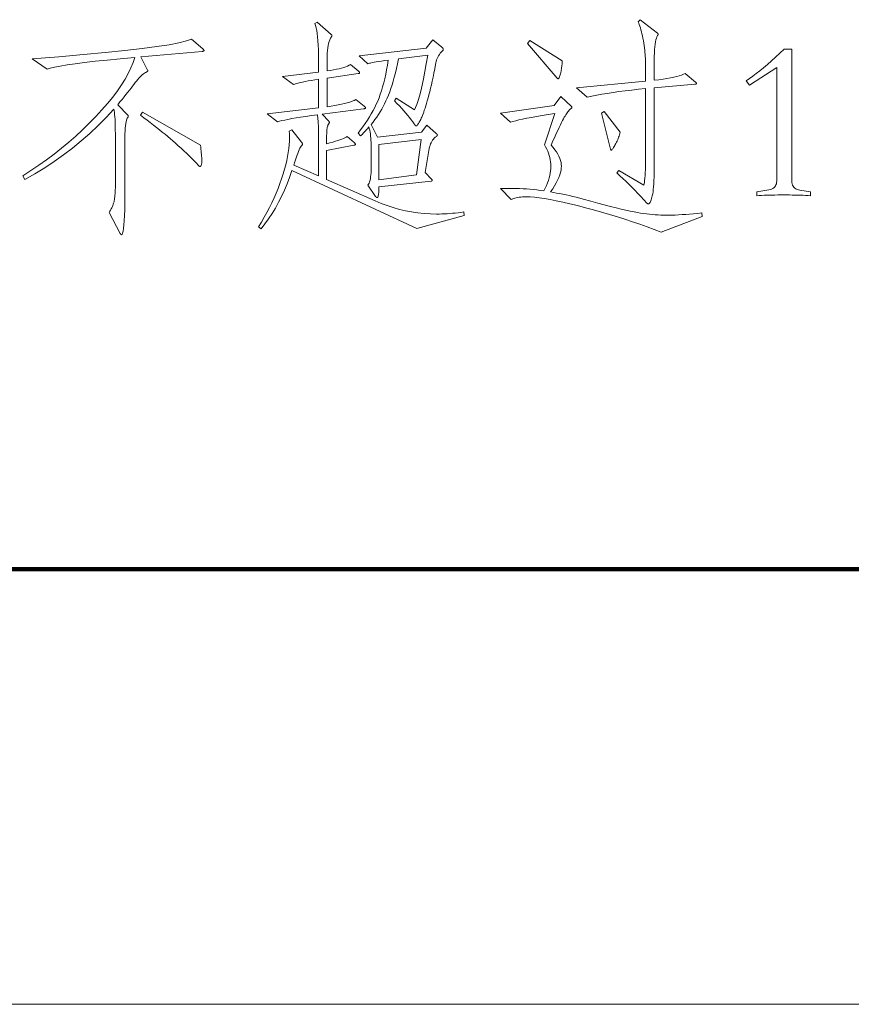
# Model space of a CAD drawing. Extents: x 0 to 1189, y 0 to 841.
# Tile 50 of 135: x 194 to 214, y 10 to 33. Entities that reach past the tile are written whole.
import ezdxf

# ---------------------------------------------------------------- set-up
doc = ezdxf.new("R2010")
doc.units = 0

msp = doc.modelspace()

# ---------------------------------------------------------------- linework, layer by layer
at = {"color": 7, "lineweight": 100}
msp.add_line((20, 20), (1169, 20), dxfattribs=at)
at = {"color": 7, "lineweight": 13}
msp.add_line((10, 10), (1179, 10), dxfattribs=at)
for points in [[(210.005, 31.189), (210.009, 31.186), (210.012, 31.183), (210.015, 31.18), (210.018, 31.177), (210.02, 31.174), (210.022, 31.171), (210.024, 31.168), (210.025, 31.166), (210.025, 31.163), (210.026, 31.16), (210.025, 31.158), (210.024, 31.155), (210.022, 31.153), (210.019, 31.151), (210.015, 31.149), (210.01, 31.147), (210.005, 31.146), (209.999, 31.144), (209.991, 31.143), (209.983, 31.142), (209.054, 31.063), (209.054, 29.294), (209.054, 29.193), (209.053, 29.098), (209.05, 29.01), (209.047, 28.929), (209.043, 28.855), (209.038, 28.787), (209.032, 28.725), (209.026, 28.671), (209.018, 28.623), (209.009, 28.581), (209, 28.545), (208.992, 28.513), (208.983, 28.485), (208.974, 28.46), (208.965, 28.439), (208.957, 28.422), (208.948, 28.409), (208.939, 28.399), (208.931, 28.393), (208.922, 28.391), (208.919, 28.392), (208.916, 28.392), (208.912, 28.393), (208.909, 28.395), (208.905, 28.397), (208.901, 28.399), (208.898, 28.402), (208.894, 28.405), (208.89, 28.409), (208.885, 28.413), (208.815, 28.488), (208.745, 28.562), (208.675, 28.634), (208.605, 28.706), (208.536, 28.775), (208.467, 28.844), (208.398, 28.911), (208.33, 28.977), (208.262, 29.041), (208.194, 29.104), (208.241, 29.162), (208.811, 28.819), (208.819, 28.85), (208.827, 28.888), (208.833, 28.932), (208.839, 28.984), (208.843, 29.042), (208.847, 29.107), (208.85, 29.179), (208.852, 29.258), (208.853, 29.344), (208.854, 29.437), (208.854, 31.041), (208.692, 31.025), (208.537, 31.008), (208.387, 30.991), (208.244, 30.972), (208.107, 30.953), (207.976, 30.933), (207.851, 30.913), (207.732, 30.891), (207.619, 30.869), (207.513, 30.846), (207.27, 31.057), (208.854, 31.21), (208.854, 31.654), (208.853, 31.695), (208.852, 31.738), (208.849, 31.782), (208.846, 31.828), (208.841, 31.876), (208.836, 31.926), (208.829, 31.977), (208.822, 32.031), (208.813, 32.085), (208.804, 32.142), (208.793, 32.198), (208.783, 32.252), (208.772, 32.302), (208.76, 32.35), (208.749, 32.395), (208.737, 32.437), (208.724, 32.476), (208.711, 32.513), (208.698, 32.547), (208.685, 32.578), (208.732, 32.625), (209.128, 32.314), (209.131, 32.312), (209.134, 32.309), (209.136, 32.307), (209.138, 32.305), (209.14, 32.303), (209.142, 32.3), (209.143, 32.298), (209.143, 32.295), (209.144, 32.293), (209.144, 32.29), (209.144, 32.287), (209.143, 32.285), (209.143, 32.282), (209.142, 32.279), (209.14, 32.276), (209.138, 32.273), (209.136, 32.27), (209.134, 32.267), (209.131, 32.264), (209.128, 32.261), (209.114, 32.235), (209.102, 32.203), (209.091, 32.164), (209.081, 32.117), (209.073, 32.064), (209.066, 32.004), (209.061, 31.938), (209.057, 31.864), (209.055, 31.783), (209.054, 31.696), (209.054, 31.232), (209.159, 31.245), (209.257, 31.258), (209.346, 31.272), (209.428, 31.287), (209.503, 31.303), (209.57, 31.319), (209.629, 31.336), (209.681, 31.353), (209.725, 31.371), (209.762, 31.39)], [(204.689, 28.127), (203.601, 27.827), (200.729, 29.157), (200.676, 29.002), (200.618, 28.852), (200.557, 28.706), (200.492, 28.566), (200.423, 28.43), (200.35, 28.298), (200.274, 28.172), (200.194, 28.05), (200.11, 27.933), (200.022, 27.821), (199.959, 27.863), (200.028, 27.974), (200.093, 28.085), (200.155, 28.196), (200.214, 28.307), (200.269, 28.418), (200.321, 28.529), (200.37, 28.64), (200.415, 28.75), (200.456, 28.861), (200.494, 28.972), (200.529, 29.081), (200.56, 29.187), (200.587, 29.289), (200.611, 29.389), (200.631, 29.484), (200.647, 29.576), (200.66, 29.665), (200.669, 29.751), (200.675, 29.833), (200.676, 29.912), (200.676, 29.929), (200.676, 29.947), (200.676, 29.963), (200.675, 29.979), (200.674, 29.995), (200.673, 30.01), (200.671, 30.024), (200.67, 30.038), (200.668, 30.052), (200.666, 30.065), (200.729, 30.097), (200.951, 29.811), (200.955, 29.806), (200.959, 29.801), (200.962, 29.796), (200.965, 29.792), (200.967, 29.787), (200.969, 29.783), (200.97, 29.778), (200.971, 29.774), (200.972, 29.77), (200.972, 29.767), (200.972, 29.763), (200.971, 29.759), (200.97, 29.755), (200.969, 29.751), (200.967, 29.747), (200.965, 29.743), (200.962, 29.739), (200.959, 29.735), (200.955, 29.731), (200.951, 29.727), (200.941, 29.716), (200.929, 29.697), (200.915, 29.672), (200.899, 29.638), (200.882, 29.598), (200.864, 29.55), (200.843, 29.494), (200.821, 29.431), (200.797, 29.361), (200.771, 29.284), (201.342, 29.035), (201.342, 29.901), (201.341, 29.983), (201.341, 30.058), (201.339, 30.127), (201.337, 30.19), (201.335, 30.247), (201.332, 30.298), (201.329, 30.342), (201.325, 30.381), (201.32, 30.413), (201.315, 30.44), (201.177, 30.421), (201.049, 30.403), (200.931, 30.385), (200.824, 30.368), (200.727, 30.351), (200.64, 30.335), (200.564, 30.32), (200.498, 30.305), (200.442, 30.29), (200.397, 30.276), (200.159, 30.461), (201.342, 30.603), (201.342, 31.258), (201.255, 31.244), (201.175, 31.231), (201.101, 31.218), (201.034, 31.206), (200.973, 31.193), (200.919, 31.181), (200.871, 31.17), (200.83, 31.158), (200.795, 31.147), (200.766, 31.136), (200.513, 31.316), (201.342, 31.422), (201.342, 31.686), (201.341, 31.813), (201.338, 31.931), (201.334, 32.039), (201.328, 32.138), (201.321, 32.228), (201.311, 32.308), (201.3, 32.379), (201.288, 32.441), (201.273, 32.493), (201.257, 32.535), (201.31, 32.572), (201.632, 32.287), (201.635, 32.285), (201.638, 32.283), (201.64, 32.281), (201.642, 32.278), (201.644, 32.275), (201.645, 32.273), (201.646, 32.27), (201.647, 32.267), (201.648, 32.264), (201.648, 32.261), (201.648, 32.258), (201.647, 32.255), (201.647, 32.252), (201.646, 32.249), (201.645, 32.246), (201.644, 32.244), (201.643, 32.241), (201.641, 32.239), (201.639, 32.237), (201.637, 32.235), (201.618, 32.202), (201.601, 32.165), (201.586, 32.124), (201.573, 32.078), (201.562, 32.029), (201.553, 31.975), (201.546, 31.917), (201.541, 31.854), (201.538, 31.788), (201.537, 31.717), (201.537, 31.448), (201.614, 31.46), (201.685, 31.472), (201.752, 31.486), (201.813, 31.499), (201.87, 31.514), (201.921, 31.529), (201.967, 31.545), (202.008, 31.561), (202.044, 31.578), (202.075, 31.596), (202.255, 31.448), (202.261, 31.442), (202.266, 31.436), (202.271, 31.431), (202.275, 31.426), (202.279, 31.421), (202.282, 31.417), (202.284, 31.413), (202.285, 31.409), (202.286, 31.406), (202.287, 31.403), (202.286, 31.401), (202.285, 31.398), (202.283, 31.396), (202.281, 31.394), (202.277, 31.392), (202.273, 31.39), (202.268, 31.388), (202.263, 31.387), (202.257, 31.386), (202.25, 31.385), (201.537, 31.284), (201.537, 30.624), (201.629, 30.638), (201.715, 30.653), (201.796, 30.668), (201.871, 30.684), (201.939, 30.7), (202.003, 30.716), (202.06, 30.733), (202.111, 30.751), (202.157, 30.769), (202.197, 30.788), (202.387, 30.64), (202.394, 30.635), (202.4, 30.63), (202.406, 30.625), (202.411, 30.621), (202.415, 30.617), (202.418, 30.612), (202.421, 30.608), (202.422, 30.605), (202.423, 30.601), (202.424, 30.598), (202.423, 30.595), (202.422, 30.592), (202.42, 30.589), (202.416, 30.587), (202.412, 30.585), (202.407, 30.583), (202.401, 30.581), (202.393, 30.579), (202.385, 30.578), (202.376, 30.577), (201.426, 30.456), (201.579, 30.297), (201.581, 30.294), (201.583, 30.291), (201.585, 30.288), (201.586, 30.284), (201.587, 30.281), (201.588, 30.278), (201.589, 30.275), (201.589, 30.272), (201.59, 30.269), (201.59, 30.265), (201.59, 30.262), (201.589, 30.258), (201.588, 30.254), (201.586, 30.25), (201.584, 30.245), (201.581, 30.24), (201.578, 30.234), (201.575, 30.228), (201.571, 30.222), (201.566, 30.215), (201.561, 30.208), (201.557, 30.199), (201.553, 30.19), (201.55, 30.179), (201.546, 30.168), (201.543, 30.155), (201.54, 30.141), (201.538, 30.127), (201.536, 30.111), (201.534, 30.094), (201.533, 30.075), (201.531, 30.053), (201.53, 30.029), (201.529, 30.001), (201.528, 29.97), (201.528, 29.937), (201.527, 29.901), (201.527, 29.862), (201.526, 29.82), (201.526, 29.775), (201.6, 29.794), (201.667, 29.813), (201.728, 29.831), (201.784, 29.849), (201.834, 29.866), (201.878, 29.882), (201.916, 29.897), (201.949, 29.911), (201.975, 29.925), (201.996, 29.938), (202.16, 29.801), (202.166, 29.796), (202.171, 29.791), (202.176, 29.786), (202.18, 29.782), (202.184, 29.778), (202.186, 29.774), (202.189, 29.77), (202.19, 29.767), (202.191, 29.764), (202.192, 29.761), (202.191, 29.759), (202.19, 29.756), (202.188, 29.754), (202.186, 29.752), (202.182, 29.75), (202.178, 29.748), (202.173, 29.747), (202.168, 29.745), (202.162, 29.744), (202.155, 29.743), (201.526, 29.616), (201.526, 28.956), (202.646, 28.46), (202.782, 28.403), (202.92, 28.352), (203.058, 28.307), (203.198, 28.267), (203.338, 28.234), (203.48, 28.207), (203.622, 28.186), (203.766, 28.171), (203.91, 28.162), (204.055, 28.159), (204.115, 28.16), (204.175, 28.161), (204.235, 28.163), (204.297, 28.167), (204.359, 28.171), (204.421, 28.176), (204.484, 28.182), (204.548, 28.19), (204.613, 28.198), (204.678, 28.207)], [(198.681, 31.955), (198.687, 31.95), (198.692, 31.945), (198.697, 31.94), (198.701, 31.936), (198.705, 31.932), (198.708, 31.928), (198.71, 31.924), (198.711, 31.921), (198.712, 31.918), (198.713, 31.915), (198.712, 31.913), (198.711, 31.91), (198.708, 31.908), (198.705, 31.906), (198.701, 31.904), (198.696, 31.902), (198.689, 31.901), (198.682, 31.899), (198.674, 31.898), (198.665, 31.897), (197.256, 31.77), (197.414, 31.469), (197.415, 31.468), (197.416, 31.467), (197.417, 31.465), (197.417, 31.464), (197.418, 31.462), (197.418, 31.46), (197.419, 31.458), (197.419, 31.456), (197.419, 31.453), (197.419, 31.451), (197.419, 31.448), (197.418, 31.445), (197.416, 31.442), (197.414, 31.44), (197.411, 31.437), (197.408, 31.434), (197.404, 31.431), (197.399, 31.428), (197.394, 31.425), (197.388, 31.422), (197.365, 31.41), (197.342, 31.395), (197.318, 31.378), (197.293, 31.357), (197.268, 31.334), (197.242, 31.309), (197.216, 31.28), (197.188, 31.249), (197.16, 31.215), (197.132, 31.179), (197.101, 31.139), (197.069, 31.098), (197.034, 31.053), (196.997, 31.006), (196.958, 30.957), (196.917, 30.905), (196.873, 30.851), (196.827, 30.794), (196.778, 30.734), (196.728, 30.672), (196.96, 30.434), (196.962, 30.432), (196.964, 30.43), (196.965, 30.428), (196.967, 30.425), (196.968, 30.423), (196.969, 30.42), (196.97, 30.417), (196.97, 30.414), (196.97, 30.411), (196.971, 30.408), (196.97, 30.405), (196.97, 30.401), (196.969, 30.397), (196.967, 30.393), (196.965, 30.388), (196.963, 30.383), (196.96, 30.378), (196.957, 30.373), (196.953, 30.367), (196.949, 30.36), (196.938, 30.34), (196.929, 30.313), (196.92, 30.278), (196.912, 30.236), (196.906, 30.188), (196.901, 30.132), (196.897, 30.069), (196.894, 29.999), (196.892, 29.922), (196.891, 29.838), (196.891, 28.581), (196.891, 28.411), (196.888, 28.258), (196.884, 28.124), (196.879, 28.007), (196.872, 27.908), (196.863, 27.828), (196.853, 27.765), (196.841, 27.72), (196.827, 27.693), (196.812, 27.684), (196.81, 27.684), (196.808, 27.685), (196.805, 27.686), (196.803, 27.688), (196.8, 27.691), (196.798, 27.694), (196.795, 27.697), (196.792, 27.701), (196.789, 27.705), (196.786, 27.71), (196.532, 28.196), (196.55, 28.223), (196.566, 28.251), (196.581, 28.278), (196.594, 28.305), (196.606, 28.331), (196.617, 28.358), (196.627, 28.384), (196.635, 28.411), (196.643, 28.437), (196.649, 28.463), (196.654, 28.49), (196.658, 28.52), (196.662, 28.553), (196.665, 28.589), (196.668, 28.628), (196.671, 28.67), (196.673, 28.715), (196.674, 28.763), (196.675, 28.813), (196.675, 28.867), (196.675, 29.906), (196.675, 30.005), (196.673, 30.097), (196.672, 30.181), (196.669, 30.259), (196.666, 30.329), (196.662, 30.392), (196.657, 30.447), (196.651, 30.496), (196.645, 30.537), (196.638, 30.572), (196.46, 30.378), (196.276, 30.191), (196.086, 30.012), (195.891, 29.839), (195.689, 29.674), (195.482, 29.516), (195.269, 29.365), (195.05, 29.222), (194.825, 29.085), (194.595, 28.956), (194.548, 29.035), (194.733, 29.156), (194.915, 29.279), (195.093, 29.407), (195.267, 29.538), (195.436, 29.672), (195.602, 29.811), (195.763, 29.952), (195.921, 30.098), (196.074, 30.247), (196.224, 30.4), (196.365, 30.553), (196.495, 30.702), (196.613, 30.847), (196.72, 30.989), (196.816, 31.127), (196.899, 31.261), (196.971, 31.391), (197.032, 31.518), (197.081, 31.64), (197.118, 31.759), (196.788, 31.728), (196.486, 31.698), (196.212, 31.669), (195.968, 31.64), (195.752, 31.613), (195.566, 31.586), (195.408, 31.561), (195.279, 31.536), (195.179, 31.513), (195.107, 31.49), (194.764, 31.722), (195.379, 31.773), (195.939, 31.822), (196.443, 31.87), (196.892, 31.917), (197.286, 31.963), (197.624, 32.008), (197.907, 32.051), (198.134, 32.094), (198.306, 32.136), (198.422, 32.176)], [(203.971, 32.166), (204.176, 31.992), (204.182, 31.987), (204.188, 31.981), (204.193, 31.977), (204.197, 31.972), (204.2, 31.967), (204.203, 31.963), (204.205, 31.959), (204.207, 31.955), (204.208, 31.951), (204.208, 31.947), (204.208, 31.943), (204.207, 31.939), (204.206, 31.936), (204.205, 31.932), (204.203, 31.928), (204.201, 31.924), (204.198, 31.92), (204.195, 31.916), (204.191, 31.911), (204.187, 31.907), (204.162, 31.881), (204.138, 31.854), (204.117, 31.826), (204.098, 31.797), (204.081, 31.766), (204.067, 31.734), (204.054, 31.701), (204.043, 31.667), (204.035, 31.632), (204.029, 31.596), (204.01, 31.494), (203.991, 31.397), (203.972, 31.304), (203.953, 31.214), (203.934, 31.129), (203.916, 31.048), (203.897, 30.971), (203.878, 30.898), (203.86, 30.829), (203.841, 30.764), (203.823, 30.703), (203.806, 30.647), (203.789, 30.594), (203.772, 30.545), (203.757, 30.5), (203.742, 30.459), (203.727, 30.422), (203.714, 30.388), (203.701, 30.359), (203.688, 30.334), (203.676, 30.312), (203.666, 30.292), (203.656, 30.273), (203.647, 30.257), (203.639, 30.243), (203.631, 30.231), (203.625, 30.221), (203.62, 30.212), (203.615, 30.206), (203.612, 30.202), (203.608, 30.199), (203.605, 30.196), (203.602, 30.194), (203.599, 30.192), (203.596, 30.19), (203.594, 30.189), (203.591, 30.188), (203.588, 30.187), (203.585, 30.186), (203.583, 30.186), (203.58, 30.187), (203.577, 30.188), (203.573, 30.19), (203.569, 30.193), (203.565, 30.197), (203.56, 30.201), (203.555, 30.207), (203.55, 30.213), (203.544, 30.22), (203.538, 30.229), (203.507, 30.276), (203.472, 30.324), (203.435, 30.374), (203.394, 30.425), (203.35, 30.478), (203.303, 30.532), (203.253, 30.587), (203.2, 30.644), (203.143, 30.702), (203.084, 30.762), (203.126, 30.825), (203.543, 30.556), (203.573, 30.61), (203.603, 30.68), (203.633, 30.766), (203.663, 30.867), (203.693, 30.985), (203.724, 31.118), (203.755, 31.266), (203.786, 31.431), (203.818, 31.611), (203.849, 31.807), (203.179, 31.722), (203.155, 31.611), (203.131, 31.504), (203.107, 31.402), (203.082, 31.305), (203.056, 31.212), (203.03, 31.125), (203.003, 31.042), (202.976, 30.964), (202.948, 30.891), (202.92, 30.822), (202.891, 30.757), (202.86, 30.693), (202.827, 30.629), (202.793, 30.567), (202.756, 30.506), (202.719, 30.446), (202.679, 30.388), (202.638, 30.33), (202.595, 30.273), (202.551, 30.218), (202.698, 29.922), (203.707, 30.044), (203.828, 30.202), (204.044, 30.012), (204.05, 30.008), (204.054, 30.004), (204.058, 30), (204.061, 29.996), (204.064, 29.992), (204.067, 29.989), (204.069, 29.985), (204.07, 29.982), (204.071, 29.978), (204.071, 29.975), (204.071, 29.972), (204.07, 29.969), (204.069, 29.966), (204.068, 29.962), (204.066, 29.959), (204.063, 29.956), (204.061, 29.953), (204.057, 29.95), (204.054, 29.947), (204.05, 29.943), (204.024, 29.924), (204.001, 29.902), (203.98, 29.879), (203.96, 29.854), (203.943, 29.827), (203.928, 29.799), (203.914, 29.769), (203.903, 29.737), (203.893, 29.704), (203.886, 29.669), (203.791, 29.115), (203.939, 28.962), (203.942, 28.958), (203.945, 28.955), (203.947, 28.952), (203.949, 28.949), (203.951, 28.946), (203.952, 28.943), (203.953, 28.941), (203.954, 28.938), (203.955, 28.935), (203.955, 28.933), (203.954, 28.93), (203.954, 28.928), (203.952, 28.925), (203.951, 28.923), (203.948, 28.921), (203.945, 28.92), (203.942, 28.918), (203.938, 28.916), (203.933, 28.915), (203.928, 28.914), (202.73, 28.782), (202.73, 28.736), (202.728, 28.695), (202.726, 28.658), (202.723, 28.627), (202.719, 28.6), (202.715, 28.578), (202.709, 28.561), (202.703, 28.549), (202.696, 28.542), (202.688, 28.539), (202.685, 28.539), (202.681, 28.54), (202.678, 28.542), (202.674, 28.543), (202.671, 28.546), (202.667, 28.549), (202.663, 28.552), (202.659, 28.556), (202.655, 28.561), (202.651, 28.566), (202.477, 28.819), (202.491, 28.844), (202.503, 28.872), (202.514, 28.903), (202.524, 28.937), (202.532, 28.975), (202.539, 29.015), (202.544, 29.059), (202.548, 29.106), (202.55, 29.156), (202.551, 29.21), (202.551, 29.685), (202.55, 29.744), (202.548, 29.8), (202.546, 29.854), (202.542, 29.905), (202.537, 29.954), (202.532, 30), (202.525, 30.044), (202.517, 30.085), (202.508, 30.124), (202.498, 30.16), (202.481, 30.14), (202.463, 30.12), (202.445, 30.099), (202.427, 30.079), (202.408, 30.058), (202.389, 30.038), (202.369, 30.017), (202.349, 29.996), (202.329, 29.975), (202.308, 29.954), (202.25, 30.017), (202.307, 30.092), (202.362, 30.167), (202.414, 30.241), (202.464, 30.316), (202.51, 30.39), (202.554, 30.463), (202.595, 30.537), (202.633, 30.61), (202.668, 30.683), (202.701, 30.756), (202.731, 30.831), (202.76, 30.911), (202.788, 30.994), (202.814, 31.082), (202.839, 31.173), (202.862, 31.27), (202.884, 31.37), (202.905, 31.474), (202.924, 31.583), (202.941, 31.696), (202.861, 31.685), (202.789, 31.674), (202.724, 31.664), (202.667, 31.655), (202.617, 31.646), (202.574, 31.638), (202.538, 31.63), (202.51, 31.623), (202.49, 31.617), (202.477, 31.612), (202.276, 31.796), (203.818, 31.971)], [(206.937, 31.68), (206.937, 31.655), (206.936, 31.629), (206.935, 31.603), (206.932, 31.576), (206.929, 31.55), (206.926, 31.523), (206.922, 31.495), (206.917, 31.467), (206.912, 31.439), (206.906, 31.411), (206.899, 31.384), (206.893, 31.36), (206.887, 31.338), (206.881, 31.32), (206.875, 31.304), (206.87, 31.291), (206.864, 31.281), (206.858, 31.274), (206.853, 31.27), (206.848, 31.268), (206.846, 31.269), (206.843, 31.269), (206.841, 31.27), (206.838, 31.271), (206.836, 31.272), (206.833, 31.274), (206.83, 31.276), (206.827, 31.279), (206.824, 31.281), (206.821, 31.284), (206.14, 32.081), (206.198, 32.15)], [(212.644, 28.581), (212.588, 28.584), (212.531, 28.587), (212.473, 28.59), (212.413, 28.592), (212.352, 28.593), (212.29, 28.595), (212.226, 28.596), (212.161, 28.597), (212.094, 28.597), (212.026, 28.597), (211.958, 28.597), (211.892, 28.597), (211.827, 28.596), (211.763, 28.595), (211.7, 28.593), (211.639, 28.592), (211.58, 28.59), (211.521, 28.587), (211.464, 28.584), (211.409, 28.581), (211.409, 28.666), (211.683, 28.713), (211.718, 28.722), (211.75, 28.733), (211.777, 28.747), (211.801, 28.764), (211.822, 28.783), (211.838, 28.805), (211.851, 28.83), (211.861, 28.857), (211.866, 28.887), (211.868, 28.919), (211.868, 31.527), (211.24, 31.121), (211.166, 31.221), (211.24, 31.271), (211.318, 31.326), (211.398, 31.386), (211.481, 31.452), (211.567, 31.522), (211.656, 31.597), (211.748, 31.678), (211.843, 31.763), (211.941, 31.854), (212.042, 31.949), (212.216, 31.949), (212.216, 28.919), (212.218, 28.885), (212.224, 28.853), (212.233, 28.825), (212.246, 28.799), (212.263, 28.777), (212.283, 28.757), (212.307, 28.74), (212.335, 28.727), (212.366, 28.716), (212.401, 28.708), (212.644, 28.666)], [(210.152, 28.101), (209.213, 27.742), (209.053, 27.804), (208.89, 27.864), (208.724, 27.923), (208.554, 27.982), (208.382, 28.038), (208.206, 28.094), (208.028, 28.148), (207.846, 28.202), (207.661, 28.254), (207.473, 28.304), (207.289, 28.352), (207.116, 28.395), (206.953, 28.432), (206.801, 28.465), (206.66, 28.492), (206.529, 28.515), (206.409, 28.532), (206.3, 28.545), (206.202, 28.553), (206.114, 28.555), (206.071, 28.554), (206.031, 28.553), (205.992, 28.549), (205.954, 28.545), (205.919, 28.539), (205.885, 28.532), (205.852, 28.524), (205.822, 28.515), (205.793, 28.504), (205.765, 28.492), (205.523, 28.745), (205.543, 28.746), (205.563, 28.747), (205.584, 28.748), (205.605, 28.748), (205.627, 28.749), (205.649, 28.75), (205.671, 28.75), (205.693, 28.75), (205.716, 28.75), (205.739, 28.75), (205.812, 28.75), (205.887, 28.748), (205.962, 28.745), (206.039, 28.741), (206.117, 28.736), (206.195, 28.729), (206.275, 28.722), (206.356, 28.713), (206.437, 28.703), (206.52, 28.692), (206.55, 28.754), (206.577, 28.815), (206.601, 28.874), (206.622, 28.932), (206.639, 28.989), (206.653, 29.045), (206.664, 29.1), (206.672, 29.153), (206.677, 29.206), (206.679, 29.257), (206.677, 29.308), (206.673, 29.358), (206.665, 29.408), (206.655, 29.457), (206.642, 29.507), (206.626, 29.556), (206.606, 29.604), (206.584, 29.652), (206.559, 29.7), (206.531, 29.748), (206.768, 30.466), (206.619, 30.443), (206.48, 30.421), (206.351, 30.4), (206.234, 30.379), (206.127, 30.359), (206.031, 30.34), (205.946, 30.322), (205.871, 30.304), (205.808, 30.287), (205.755, 30.271), (205.523, 30.477), (206.753, 30.656), (206.911, 30.862), (207.154, 30.63), (207.156, 30.628), (207.158, 30.625), (207.159, 30.623), (207.161, 30.621), (207.162, 30.619), (207.163, 30.617), (207.163, 30.615), (207.164, 30.613), (207.164, 30.611), (207.164, 30.609), (207.164, 30.606), (207.164, 30.604), (207.163, 30.602), (207.162, 30.6), (207.16, 30.598), (207.159, 30.596), (207.157, 30.594), (207.154, 30.592), (207.152, 30.59), (207.149, 30.587), (207.133, 30.575), (207.117, 30.561), (207.101, 30.545), (207.085, 30.527), (207.069, 30.507), (207.053, 30.485), (207.036, 30.462), (207.02, 30.437), (207.004, 30.41), (206.988, 30.382), (206.97, 30.349), (206.949, 30.309), (206.926, 30.262), (206.9, 30.208), (206.871, 30.148), (206.839, 30.081), (206.804, 30.007), (206.767, 29.925), (206.727, 29.838), (206.684, 29.743), (206.729, 29.69), (206.77, 29.637), (206.805, 29.586), (206.836, 29.536), (206.862, 29.487), (206.884, 29.439), (206.9, 29.392), (206.912, 29.346), (206.919, 29.301), (206.922, 29.257), (206.919, 29.212), (206.912, 29.164), (206.899, 29.113), (206.882, 29.059), (206.86, 29.001), (206.832, 28.94), (206.8, 28.877), (206.763, 28.809), (206.721, 28.739), (206.673, 28.666), (206.741, 28.655), (206.81, 28.642), (206.881, 28.629), (206.953, 28.614), (207.027, 28.599), (207.103, 28.582), (207.18, 28.564), (207.26, 28.544), (207.341, 28.524), (207.423, 28.502), (207.595, 28.455), (207.757, 28.411), (207.907, 28.37), (208.048, 28.334), (208.177, 28.301), (208.296, 28.272), (208.405, 28.247), (208.503, 28.225), (208.59, 28.207), (208.666, 28.193), (208.737, 28.182), (208.807, 28.172), (208.876, 28.162), (208.944, 28.155), (209.011, 28.148), (209.078, 28.142), (209.143, 28.138), (209.208, 28.135), (209.271, 28.133), (209.334, 28.133), (209.398, 28.133), (209.466, 28.135), (209.538, 28.137), (209.614, 28.141), (209.693, 28.146), (209.776, 28.152), (209.863, 28.159), (209.954, 28.167), (210.049, 28.175), (210.147, 28.186)], [(198.628, 29.743), (198.634, 29.694), (198.64, 29.649), (198.644, 29.605), (198.648, 29.565), (198.652, 29.526), (198.655, 29.491), (198.657, 29.458), (198.659, 29.427), (198.66, 29.399), (198.66, 29.373), (198.659, 29.35), (198.658, 29.33), (198.656, 29.311), (198.653, 29.296), (198.649, 29.282), (198.645, 29.271), (198.639, 29.263), (198.633, 29.257), (198.626, 29.253), (198.618, 29.252), (198.615, 29.252), (198.613, 29.253), (198.611, 29.253), (198.608, 29.254), (198.606, 29.256), (198.603, 29.258), (198.6, 29.26), (198.597, 29.262), (198.594, 29.265), (198.591, 29.268), (198.52, 29.341), (198.45, 29.413), (198.382, 29.481), (198.314, 29.547), (198.248, 29.611), (198.183, 29.672), (198.12, 29.73), (198.057, 29.786), (197.996, 29.84), (197.937, 29.891), (197.877, 29.941), (197.815, 29.992), (197.751, 30.043), (197.685, 30.096), (197.617, 30.149), (197.548, 30.204), (197.476, 30.259), (197.403, 30.315), (197.328, 30.371), (197.25, 30.429), (197.298, 30.503)], [(208.268, 30.044), (208.261, 30.012), (208.253, 29.982), (208.245, 29.951), (208.235, 29.922), (208.225, 29.893), (208.214, 29.864), (208.201, 29.836), (208.188, 29.809), (208.174, 29.782), (208.16, 29.756), (208.145, 29.731), (208.131, 29.709), (208.119, 29.69), (208.108, 29.673), (208.099, 29.659), (208.09, 29.647), (208.083, 29.638), (208.078, 29.632), (208.073, 29.628), (208.07, 29.627), (208.067, 29.627), (208.065, 29.628), (208.063, 29.629), (208.06, 29.63), (208.059, 29.632), (208.057, 29.634), (208.055, 29.637), (208.054, 29.64), (208.052, 29.644), (208.051, 29.648), (207.84, 30.477), (207.903, 30.514)], [(203.701, 29.87), (202.73, 29.759), (202.73, 28.946), (203.59, 29.062)]]:
    msp.add_lwpolyline(points, close=True, dxfattribs=at)

doc.saveas('drawing.dxf')
